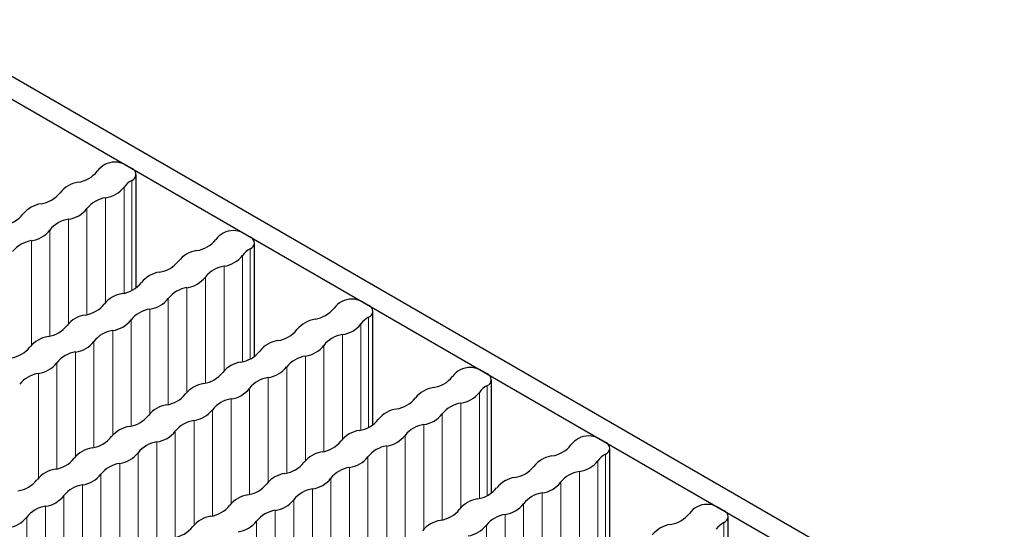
# Paper-space layout 'Blatt4' of a CAD drawing. Header units: millimetres. Extents: x 5 to 418, y 2 to 292.
# Tile 56 of 78: x 177.6 to 191.47, y 246.64 to 253.81. Entities that reach past the tile are written whole.
import ezdxf

# ---------------------------------------------------------------- set-up
doc = ezdxf.new("R2010")
doc.units = ezdxf.units.MM

psp = doc.layouts.new('Blatt4')

# ---------------------------------------------------------------- linework, layer by layer
at = {"color": 7, "linetype": 'Continuous', "lineweight": 25}
for p, q in [((176.114, 253.808), (199.298, 240.425)), ((175.831, 253.645), (199.015, 240.262)), ((179.18, 251.712), (179.081, 251.769)), ((179.239, 250.033), (179.239, 251.63)), ((180.849, 250.748), (180.75, 250.805)), ((180.908, 249.07), (180.908, 250.667)), ((182.518, 249.785), (182.419, 249.842)), ((182.577, 248.106), (182.577, 249.703)), ((184.187, 248.822), (184.088, 248.879)), ((184.245, 247.143), (184.245, 248.74)), ((185.856, 247.858), (185.757, 247.915)), ((185.914, 246.179), (185.914, 247.777)), ((187.524, 246.895), (187.425, 246.952)), ((187.583, 245.216), (187.583, 246.813))]:
    psp.add_line(p, q, dxfattribs=at)
at = {"color": 7, "linetype": 'Continuous', "lineweight": 18}
for p, q in [((179.178, 249.997), (179.178, 251.547)), ((179.07, 249.959), (179.07, 251.452)), ((178.81, 249.832), (178.81, 251.302)), ((178.546, 249.657), (178.546, 251.15)), ((178.287, 249.53), (178.287, 251)), ((178.023, 249.355), (178.023, 250.848)), ((177.764, 249.228), (177.764, 250.698)), ((180.846, 249.034), (180.846, 250.583)), ((180.738, 248.995), (180.738, 250.488)), ((180.479, 248.868), (180.479, 250.339)), ((180.215, 248.693), (180.215, 250.186)), ((179.956, 248.566), (179.956, 250.037)), ((179.692, 248.391), (179.692, 249.884)), ((179.433, 248.264), (179.433, 249.735)), ((182.515, 248.07), (182.515, 249.62)), ((179.169, 248.089), (179.169, 249.582)), ((182.407, 248.032), (182.407, 249.525)), ((178.909, 247.962), (178.909, 249.433)), ((182.148, 247.905), (182.148, 249.375)), ((178.645, 247.787), (178.645, 249.28)), ((181.884, 247.73), (181.884, 249.223)), ((178.386, 247.66), (178.386, 249.13)), ((181.625, 247.603), (181.625, 249.073)), ((178.122, 247.485), (178.122, 248.978)), ((181.361, 247.428), (181.361, 248.921)), ((177.863, 247.358), (177.863, 248.828)), ((181.101, 247.301), (181.101, 248.771)), ((180.837, 247.126), (180.837, 248.619)), ((184.184, 247.107), (184.184, 248.657)), ((184.076, 247.069), (184.076, 248.562)), ((180.578, 246.999), (180.578, 248.469)), ((183.817, 246.942), (183.817, 248.412)), ((180.314, 246.824), (180.314, 248.317)), ((183.553, 246.767), (183.553, 248.26)), ((180.055, 246.697), (180.055, 248.167)), ((183.293, 246.64), (183.293, 248.11)), ((179.791, 246.522), (179.791, 248.015)), ((183.029, 246.464), (183.029, 247.958)), ((179.532, 246.395), (179.532, 247.865)), ((182.77, 246.337), (182.77, 247.808)), ((179.268, 246.22), (179.268, 247.713)), ((182.506, 246.162), (182.506, 247.656)), ((185.853, 246.144), (185.853, 247.693)), ((179.008, 246.093), (179.008, 247.563)), ((182.247, 246.035), (182.247, 247.506)), ((185.745, 246.105), (185.745, 247.598)), ((178.744, 245.917), (178.744, 247.411)), ((185.485, 245.978), (185.485, 247.449)), ((178.485, 245.79), (178.485, 247.261)), ((181.983, 245.86), (181.983, 247.353)), ((185.222, 245.803), (185.222, 247.296)), ((178.221, 245.615), (178.221, 247.109)), ((181.724, 245.733), (181.724, 247.204)), ((184.962, 245.676), (184.962, 247.147)), ((177.962, 245.488), (177.962, 246.959)), ((181.46, 245.558), (181.46, 247.051)), ((184.698, 245.501), (184.698, 246.994)), ((181.2, 245.431), (181.2, 246.902)), ((184.439, 245.374), (184.439, 246.845)), ((177.698, 245.313), (177.698, 246.806)), ((180.936, 245.256), (180.936, 246.749)), ((184.175, 245.199), (184.175, 246.692)), ((187.521, 245.18), (187.521, 246.73))]:
    psp.add_line(p, q, dxfattribs=at)
at = {"color": 7, "linetype": 'Continuous', "lineweight": 25}
for centre, radius, start, end in [((178.94, 251.496), 0.307, 62.6097, 117.3904), ((178.362, 251.936), 0.42, 278.3462, 321.6485), ((178.958, 251.477), 0.332, 118.7028, 143.4072), ((179.149, 251.63), 0.0878, 289.0335, 68.9209), ((179.314, 251.283), 0.297, 117.3502, 145.3281), ((178.485, 251.119), 0.406, 98.7655, 141.2291), ((178.751, 251.704), 0.406, 278.3389, 321.6557), ((177.839, 251.634), 0.42, 278.3462, 321.6485), ((178.874, 250.886), 0.421, 98.7583, 141.2364), ((177.962, 250.817), 0.406, 98.7657, 141.229), ((178.228, 251.401), 0.406, 278.3387, 321.6559), ((177.315, 251.332), 0.42, 278.3461, 321.6485), ((178.351, 250.584), 0.421, 98.7583, 141.2364), ((177.705, 251.099), 0.406, 278.3387, 321.6559), ((180.609, 250.533), 0.307, 62.6097, 117.3904), ((177.828, 250.282), 0.421, 98.7583, 141.2364), ((180.031, 250.973), 0.42, 278.3464, 321.6482), ((180.627, 250.514), 0.332, 118.703, 143.407), ((180.818, 250.666), 0.0878, 289.0334, 68.9213), ((180.154, 250.156), 0.406, 98.7653, 141.2293), ((180.983, 250.319), 0.297, 117.3503, 145.328), ((180.42, 250.74), 0.406, 278.3389, 321.6557), ((179.507, 250.671), 0.42, 278.3464, 321.6482), ((180.543, 249.923), 0.421, 98.7583, 141.2364), ((179.63, 249.854), 0.406, 98.7655, 141.2291), ((179.897, 250.438), 0.406, 278.3387, 321.6559), ((178.984, 250.369), 0.42, 278.3463, 321.6483), ((180.02, 249.621), 0.421, 98.7583, 141.2364), ((179.107, 249.552), 0.406, 98.7655, 141.2291), ((179.374, 250.136), 0.406, 278.3387, 321.6559), ((182.278, 249.569), 0.307, 62.6097, 117.3903), ((178.461, 250.067), 0.42, 278.3463, 321.6483), ((179.497, 249.319), 0.421, 98.7583, 141.2364), ((181.699, 250.01), 0.42, 278.3459, 321.6487), ((182.296, 249.551), 0.332, 118.703, 143.407), ((182.486, 249.703), 0.0878, 289.0333, 68.9209), ((178.584, 249.25), 0.406, 98.7651, 141.2295), ((181.822, 249.192), 0.406, 98.7657, 141.2289), ((182.652, 249.356), 0.297, 117.3507, 145.3276), ((177.938, 249.765), 0.42, 278.3466, 321.648), ((178.85, 249.834), 0.406, 278.3389, 321.6558), ((181.176, 249.707), 0.42, 278.3459, 321.6487), ((182.089, 249.777), 0.406, 278.3389, 321.6557), ((178.061, 248.948), 0.406, 98.7651, 141.2295), ((178.973, 249.017), 0.421, 98.7583, 141.2364), ((182.212, 248.96), 0.421, 98.7583, 141.2364), ((177.414, 249.463), 0.42, 278.3464, 321.6482), ((178.327, 249.532), 0.406, 278.3389, 321.6558), ((181.299, 248.89), 0.406, 98.7659, 141.2288), ((181.566, 249.475), 0.406, 278.3387, 321.6559), ((178.45, 248.715), 0.421, 98.7581, 141.2366), ((180.653, 249.405), 0.42, 278.3459, 321.6488), ((181.689, 248.658), 0.421, 98.7583, 141.2364), ((177.804, 249.23), 0.406, 278.3389, 321.6557), ((180.776, 248.588), 0.406, 98.7659, 141.2288), ((181.042, 249.173), 0.406, 278.3387, 321.6559), ((183.946, 248.606), 0.307, 62.6096, 117.3905), ((177.927, 248.413), 0.421, 98.7583, 141.2364), ((180.13, 249.103), 0.42, 278.3459, 321.6488), ((181.165, 248.356), 0.421, 98.7583, 141.2364), ((183.368, 249.046), 0.42, 278.3464, 321.6482), ((183.964, 248.587), 0.332, 118.7022, 143.4078), ((184.155, 248.74), 0.0878, 289.0333, 68.9209), ((180.253, 248.286), 0.406, 98.7654, 141.2292), ((180.519, 248.871), 0.406, 278.3389, 321.6558), ((183.491, 248.229), 0.406, 98.7653, 141.2293), ((184.32, 248.393), 0.297, 117.3514, 145.3269), ((179.606, 248.801), 0.42, 278.3461, 321.6485), ((182.845, 248.744), 0.42, 278.3464, 321.6482), ((183.758, 248.813), 0.406, 278.3389, 321.6557), ((179.729, 247.984), 0.406, 98.7655, 141.2292), ((180.642, 248.054), 0.421, 98.7583, 141.2364), ((183.881, 247.996), 0.421, 98.7583, 141.2364), ((179.083, 248.499), 0.42, 278.3459, 321.6487), ((179.996, 248.569), 0.406, 278.3389, 321.6558), ((182.968, 247.927), 0.406, 98.7655, 141.2291), ((183.235, 248.511), 0.406, 278.3387, 321.6559), ((179.206, 247.682), 0.406, 98.7658, 141.2289), ((180.119, 247.751), 0.421, 98.7581, 141.2366), ((182.322, 248.442), 0.42, 278.3463, 321.6483), ((183.357, 247.694), 0.421, 98.7583, 141.2364), ((178.56, 248.197), 0.42, 278.3459, 321.6487), ((179.473, 248.266), 0.406, 278.3389, 321.6557), ((182.445, 247.625), 0.406, 98.7655, 141.2291), ((182.711, 248.209), 0.406, 278.3387, 321.6559), ((185.615, 247.642), 0.307, 62.6095, 117.3908), ((178.683, 247.38), 0.406, 98.7657, 141.2289), ((179.596, 247.449), 0.421, 98.7583, 141.2364), ((181.798, 248.14), 0.42, 278.3463, 321.6483), ((182.834, 247.392), 0.421, 98.7583, 141.2364), ((185.037, 248.083), 0.42, 278.3455, 321.6492), ((185.633, 247.624), 0.332, 118.702, 143.4072), ((185.824, 247.776), 0.0878, 289.0333, 68.9209), ((178.949, 247.964), 0.406, 278.3388, 321.6558), ((181.921, 247.323), 0.406, 98.7651, 141.2295), ((182.188, 247.907), 0.406, 278.3389, 321.6558), ((185.16, 247.266), 0.406, 98.7663, 141.2283), ((185.989, 247.429), 0.297, 117.3507, 145.3285), ((178.037, 247.895), 0.42, 278.3459, 321.6487), ((179.072, 247.147), 0.421, 98.7583, 141.2364), ((181.275, 247.838), 0.42, 278.3466, 321.648), ((182.311, 247.09), 0.421, 98.7583, 141.2364), ((184.514, 247.781), 0.42, 278.3455, 321.6492), ((185.427, 247.85), 0.406, 278.3389, 321.6557), ((178.16, 247.078), 0.406, 98.7656, 141.229), ((178.426, 247.662), 0.406, 278.3388, 321.6558), ((181.398, 247.021), 0.406, 98.7651, 141.2295), ((184.637, 246.964), 0.406, 98.7665, 141.2281), ((185.549, 247.033), 0.421, 98.758, 141.2366), ((177.513, 247.593), 0.42, 278.3461, 321.6485), ((178.549, 246.845), 0.421, 98.7581, 141.2365), ((180.752, 247.536), 0.42, 278.3464, 321.6482), ((181.665, 247.605), 0.406, 278.3389, 321.6558), ((184.903, 247.548), 0.406, 278.3387, 321.6559), ((177.903, 247.36), 0.406, 278.3388, 321.6558), ((180.875, 246.719), 0.406, 98.7654, 141.2292), ((181.788, 246.788), 0.421, 98.7581, 141.2366), ((183.99, 247.479), 0.42, 278.3454, 321.6492), ((185.026, 246.731), 0.421, 98.758, 141.2366), ((178.026, 246.543), 0.421, 98.7583, 141.2364), ((180.229, 247.234), 0.42, 278.3464, 321.6483), ((181.141, 247.303), 0.406, 278.3389, 321.6557), ((184.113, 246.662), 0.406, 98.7665, 141.2281), ((184.38, 247.246), 0.406, 278.3387, 321.6559), ((187.302, 246.661), 0.332, 118.7026, 143.4074), ((187.284, 246.679), 0.307, 62.6096, 117.3906), ((180.352, 246.417), 0.406, 98.7653, 141.2293), ((181.264, 246.486), 0.421, 98.7583, 141.2364), ((183.467, 247.177), 0.42, 278.3454, 321.6492), ((184.503, 246.429), 0.421, 98.758, 141.2366), ((186.706, 247.119), 0.42, 278.3464, 321.6482), ((187.493, 246.813), 0.0878, 289.0334, 68.9216), ((177.38, 247.058), 0.406, 278.3389, 321.6557), ((179.705, 246.932), 0.42, 278.3464, 321.6483), ((180.618, 247.001), 0.406, 278.3388, 321.6558), ((183.59, 246.359), 0.406, 98.7661, 141.2286), ((183.857, 246.944), 0.406, 278.3389, 321.6558), ((186.829, 246.302), 0.406, 98.7653, 141.2293), ((187.658, 246.466), 0.297, 117.3492, 145.3291)]:
    psp.add_arc(centre, radius, start, end, dxfattribs=at)

doc.saveas('drawing.dxf')
